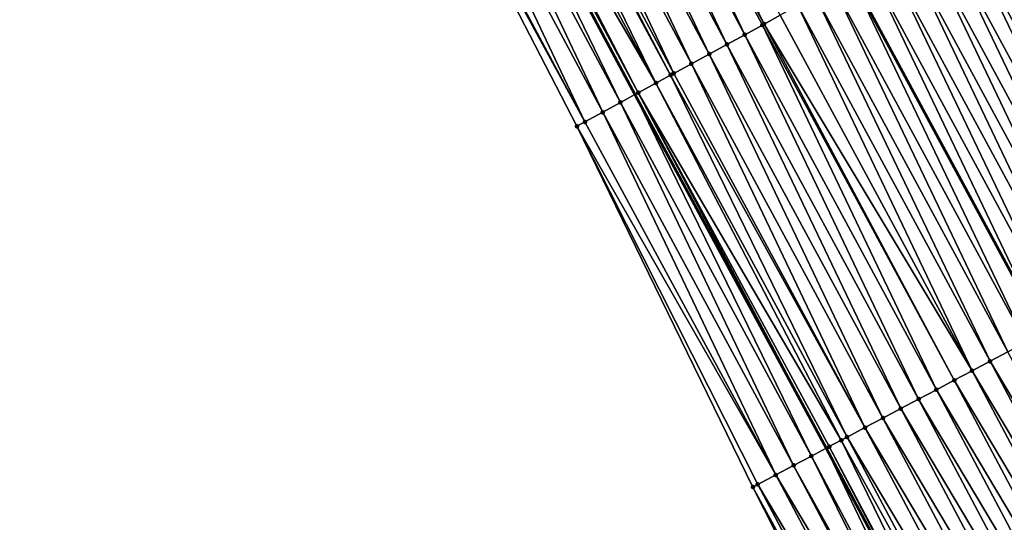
# Model space of a CAD drawing. Header units: feet. Extents: x 2007189 to 2022806, y 818621 to 837694.
# Tile 60 of 256: x 2013600 to 2013649, y 822511 to 822536. Entities that reach past the tile are written whole.
import ezdxf

# ---------------------------------------------------------------- set-up
doc = ezdxf.new("R2010")
doc.units = ezdxf.units.FT
doc.header["$MEASUREMENT"] = 0
for name, color, linetype, lineweight in [('EP_Travel Lane', 172, 'Continuous', 53), ('Road Shots', 141, 'Continuous', 100), ('Road X-Section', 40, 'Continuous', 13), ('STRIPING', 60, 'Continuous', 53)]:
    doc.layers.add(name, color=color, linetype=linetype, lineweight=lineweight)
doc.layers.add('I-77-MM17-21_SB-Surface-Border', color=7, linetype='Continuous')
doc.layers.add('I-77-MM17-21_SB-Surface-TIN', color=7, linetype='Continuous')

msp = doc.modelspace()

# ---------------------------------------------------------------- linework, layer by layer
at = {"layer": 'EP_Travel Lane'}
msp.add_polyline3d([(2013602.414953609, 822585.5651307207, 283.6625423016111), (2013611.674929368, 822567.8391824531, 283.4500857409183), (2013620.934966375, 822550.113116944, 283.2481432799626), (2013630.457976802, 822532.3226719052, 283.0395576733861), (2013639.918029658, 822514.8403200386, 282.8311415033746), (2013649.314343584, 822497.1863794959, 282.6095355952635), (2013658.710647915, 822479.5324569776, 282.3861820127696), (2013668.153765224, 822461.8602175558, 282.1784182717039), (2013677.585378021, 822444.2251766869, 281.9546730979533), (2013687.150770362, 822426.490936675, 281.7279655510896), (2013696.786529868, 822408.9666567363, 281.4900929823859), (2013706.422199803, 822391.4425396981, 281.2379546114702), (2013716.107903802, 822373.9438084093, 280.9847266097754), (2013725.804237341, 822356.453645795, 280.7101836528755), (2013735.566887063, 822338.9255964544, 280.4437142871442), (2013745.375128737, 822321.4973595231, 280.2089191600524), (2013755.183396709, 822304.0690758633, 279.9784433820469), (2013765.03961089, 822286.6387155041, 279.7475106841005)], dxfattribs=at)
at = {"layer": 'I-77-MM17-21_SB-Surface-Border', "color": 3, "linetype": 'Continuous', "lineweight": -3}
msp.add_polyline3d([(2013763.966193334, 822286.0306215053, 279.7816240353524), (2013752.295195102, 822302.4421633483, 280.0833801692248), (2013742.3930267, 822319.8173857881, 280.3290310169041), (2013732.204928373, 822337.0316951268, 280.5745248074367), (2013722.153734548, 822354.4279871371, 280.8320624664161), (2013712.239174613, 822371.7969407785, 281.121437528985), (2013702.325337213, 822389.1701713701, 281.3814704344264), (2013692.805138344, 822406.7581853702, 281.6396569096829), (2013683.138382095, 822424.264956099, 281.8998772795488), (2013673.46467904, 822442.0191811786, 282.1278760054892), (2013663.994292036, 822459.6340646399, 282.3073750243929), (2013654.811375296, 822477.4647707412, 282.4810267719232), (2013645.335117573, 822495.0767014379, 282.6757248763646), (2013636.291495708, 822512.917694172, 282.8866039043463), (2013627.590298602, 822530.7588964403, 283.0500569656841), (2013618.296222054, 822548.7349200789, 283.2206192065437), (2013609.634762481, 822566.7737431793, 283.4200001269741), (2013600.024632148, 822584.3169017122, 283.6222209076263)], dxfattribs=at)
at = {"layer": 'I-77-MM17-21_SB-Surface-TIN', "color": 128, "linetype": 'Continuous', "lineweight": -3}
for points in [[(2013636.847946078, 822535.8080541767, 282.9526130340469), (2013628.10196616, 822553.8587035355, 283.1597913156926), (2013627.300470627, 822553.4397892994, 283.1724963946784)], [(2013636.847946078, 822535.8080541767, 282.9526130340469), (2013637.640750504, 822536.2405445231, 282.9375260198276), (2013628.10196616, 822553.8587035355, 283.1597913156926)], [(2013635.884998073, 822535.282769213, 282.9693168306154), (2013627.300470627, 822553.4397892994, 283.1724963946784), (2013626.414226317, 822552.976571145, 283.1871535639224)], [(2013635.884998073, 822535.282769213, 282.9693168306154), (2013636.762878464, 822535.7616492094, 282.9541522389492), (2013627.300470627, 822553.4397892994, 283.1724963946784)], [(2013636.762878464, 822535.7616492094, 282.9541522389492), (2013636.847946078, 822535.8080541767, 282.9526130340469), (2013627.300470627, 822553.4397892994, 283.1724963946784)], [(2013635.007117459, 822534.8038896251, 282.9844424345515), (2013626.414226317, 822552.976571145, 283.1871535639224), (2013625.527986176, 822552.513345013, 283.2025262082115)], [(2013635.007117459, 822534.8038896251, 282.9844424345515), (2013635.884998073, 822535.282769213, 282.9693168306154), (2013626.414226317, 822552.976571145, 283.1871535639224)], [(2013634.12922571, 822534.3250304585, 282.9976193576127), (2013625.527986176, 822552.513345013, 283.2025262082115), (2013624.6417366, 822552.0501369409, 283.2162791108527)], [(2013634.12922571, 822534.3250304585, 282.9976193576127), (2013635.007117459, 822534.8038896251, 282.9844424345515), (2013625.527986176, 822552.513345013, 283.2025262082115)], [(2013633.251325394, 822533.8461870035, 283.0092970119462), (2013624.6417366, 822552.0501369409, 283.2162791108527), (2013623.755483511, 822551.5869355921, 283.2294289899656)], [(2013633.251325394, 822533.8461870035, 283.0092970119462), (2013634.12922571, 822534.3250304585, 282.9976193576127), (2013624.6417366, 822552.0501369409, 283.2162791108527)], [(2013632.3734166, 822533.3673590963, 283.0194910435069), (2013623.755483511, 822551.5869355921, 283.2294289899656), (2013622.869222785, 822551.1237488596, 283.2412679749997)], [(2013632.3734166, 822533.3673590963, 283.0194910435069), (2013633.251325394, 822533.8461870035, 283.0092970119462), (2013623.755483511, 822551.5869355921, 283.2294289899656)], [(2013631.495500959, 822532.8885437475, 283.0284866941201), (2013622.664524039, 822551.0167782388, 283.2432166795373), (2013621.982931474, 822550.660620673, 283.2478560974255)], [(2013632.221283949, 822533.284385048, 283.0211141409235), (2013622.869222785, 822551.1237488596, 283.2412679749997), (2013622.664524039, 822551.0167782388, 283.2432166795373)], [(2013631.495500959, 822532.8885437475, 283.0284866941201), (2013632.221283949, 822533.284385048, 283.0211141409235), (2013622.664524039, 822551.0167782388, 283.2432166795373)], [(2013632.221283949, 822533.284385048, 283.0211141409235), (2013632.3734166, 822533.3673590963, 283.0194910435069), (2013622.869222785, 822551.1237488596, 283.2412679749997)], [(2013630.617589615, 822532.4097205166, 283.0382344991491), (2013621.353213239, 822550.3316105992, 283.2492383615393), (2013621.096607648, 822550.1975547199, 283.2488625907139)], [(2013631.495500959, 822532.8885437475, 283.0284866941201), (2013621.982931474, 822550.660620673, 283.2478560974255), (2013621.353213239, 822550.3316105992, 283.2492383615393)], [(2013630.617589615, 822532.4097205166, 283.0382344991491), (2013631.495500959, 822532.8885437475, 283.0284866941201), (2013621.353213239, 822550.3316105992, 283.2492383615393)], [(2013628.861710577, 822531.4521774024, 283.047868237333), (2013620.210254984, 822549.7345439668, 283.2449182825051), (2013619.323867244, 822549.2716003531, 283.2349523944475)], [(2013629.739664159, 822531.9309231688, 283.0455124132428), (2013620.934966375, 822550.113116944, 283.2481432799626), (2013620.210254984, 822549.7345439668, 283.2449182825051)], [(2013628.861710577, 822531.4521774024, 283.047868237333), (2013629.739664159, 822531.9309231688, 283.0455124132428), (2013620.210254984, 822549.7345439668, 283.2449182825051)], [(2013621.096607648, 822550.1975547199, 283.2488625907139), (2013620.934966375, 822550.113116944, 283.2481432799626), (2013630.457976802, 822532.3226719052, 283.0395576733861)], [(2013629.739664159, 822531.9309231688, 283.0455124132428), (2013630.457976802, 822532.3226719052, 283.0395576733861), (2013620.934966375, 822550.113116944, 283.2481432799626)], [(2013630.617589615, 822532.4097205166, 283.0382344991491), (2013621.096607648, 822550.1975547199, 283.2488625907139), (2013630.457976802, 822532.3226719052, 283.0395576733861)], [(2013627.983750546, 822530.9734434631, 283.0490954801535), (2013619.323867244, 822549.2716003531, 283.2349523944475), (2013618.43746502, 822548.8086844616, 283.2225001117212)], [(2013627.983750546, 822530.9734434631, 283.0490954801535), (2013628.861710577, 822531.4521774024, 283.047868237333), (2013619.323867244, 822549.2716003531, 283.2349523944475)], [(2013627.983750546, 822530.9734434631, 283.0490954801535), (2013618.43746502, 822548.8086844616, 283.2225001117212), (2013618.296222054, 822548.7349200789, 283.2206192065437)], [(2013627.590298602, 822530.7588964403, 283.0500569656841), (2013627.983750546, 822530.9734434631, 283.0490954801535), (2013618.296222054, 822548.7349200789, 283.2206192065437)], [(2013657.739467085, 822524.2894661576, 282.4817379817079), (2013649.053035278, 822542.4662784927, 282.7123301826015), (2013648.175163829, 822541.9873820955, 282.7290597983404)], [(2013656.855966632, 822523.8210358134, 282.4981161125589), (2013648.175163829, 822541.9873820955, 282.7290597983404), (2013647.297306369, 822541.5084600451, 282.7482373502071)], [(2013656.855966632, 822523.8210358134, 282.4981161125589), (2013657.739467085, 822524.2894661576, 282.4817379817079), (2013648.175163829, 822541.9873820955, 282.7290597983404)], [(2013655.972499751, 822523.3525421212, 282.5206183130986), (2013647.297306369, 822541.5084600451, 282.7482373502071), (2013646.419433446, 822541.029566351, 282.7647090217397)], [(2013655.972499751, 822523.3525421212, 282.5206183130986), (2013656.855966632, 822523.8210358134, 282.4981161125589), (2013647.297306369, 822541.5084600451, 282.7482373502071)], [(2013655.089044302, 822522.8840268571, 282.5452059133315), (2013646.419433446, 822541.029566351, 282.7647090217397), (2013645.54157485, 822540.550646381, 282.7836880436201)], [(2013655.089044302, 822522.8840268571, 282.5452059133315), (2013655.972499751, 822523.3525421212, 282.5206183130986), (2013646.419433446, 822541.029566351, 282.7647090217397)], [(2013654.205551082, 822522.4155828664, 282.5629033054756), (2013645.54157485, 822540.550646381, 282.7836880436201), (2013644.663708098, 822540.0717413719, 282.8012394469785)], [(2013654.205551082, 822522.4155828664, 282.5629033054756), (2013655.089044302, 822522.8840268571, 282.5452059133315), (2013645.54157485, 822540.550646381, 282.7836880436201)], [(2013653.322070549, 822521.9471149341, 282.5829152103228), (2013644.663708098, 822540.0717413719, 282.8012394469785), (2013643.785833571, 822539.5928506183, 282.8174305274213)], [(2013653.322070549, 822521.9471149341, 282.5829152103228), (2013654.205551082, 822522.4155828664, 282.5629033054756), (2013644.663708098, 822540.0717413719, 282.8012394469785)], [(2013652.438590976, 822521.4786451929, 282.6031019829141), (2013643.785833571, 822539.5928506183, 282.8174305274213), (2013642.907966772, 822539.1139456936, 282.8349738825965)], [(2013652.438590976, 822521.4786451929, 282.6031019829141), (2013653.322070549, 822521.9471149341, 282.5829152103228), (2013643.785833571, 822539.5928506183, 282.8174305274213)], [(2013651.55508758, 822521.0102204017, 282.6189432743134), (2013642.907966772, 822539.1139456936, 282.8349738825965), (2013642.030088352, 822538.6350620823, 282.8504834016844)], [(2013651.55508758, 822521.0102204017, 282.6189432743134), (2013652.438590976, 822521.4786451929, 282.6031019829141), (2013642.907966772, 822539.1139456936, 282.8349738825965)], [(2013642.030088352, 822538.6350620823, 282.8504834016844), (2013641.152205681, 822538.1561842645, 282.8653963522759), (2013650.671550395, 822520.5418566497, 282.6288260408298)], [(2013651.55508758, 822521.0102204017, 282.6189432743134), (2013642.030088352, 822538.6350620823, 282.8504834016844), (2013650.671550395, 822520.5418566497, 282.6288260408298)], [(2013649.788081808, 822520.0733688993, 282.6508115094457), (2013641.152205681, 822538.1561842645, 282.8653963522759), (2013640.274337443, 822537.6772839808, 282.8825405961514)], [(2013649.788081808, 822520.0733688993, 282.6508115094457), (2013650.671550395, 822520.5418566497, 282.6288260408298), (2013641.152205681, 822538.1561842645, 282.8653963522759)], [(2013648.904621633, 822519.6048625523, 282.6745370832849), (2013640.274337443, 822537.6772839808, 282.8825405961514), (2013639.396474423, 822537.1983721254, 282.900745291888)], [(2013648.904621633, 822519.6048625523, 282.6745370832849), (2013649.788081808, 822520.0733688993, 282.6508115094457), (2013640.274337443, 822537.6772839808, 282.8825405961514)], [(2013648.021135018, 822519.136406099, 282.6934392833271), (2013639.396474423, 822537.1983721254, 282.900745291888), (2013638.518610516, 822536.7194618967, 282.9187947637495)], [(2013648.021135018, 822519.136406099, 282.6934392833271), (2013648.904621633, 822519.6048625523, 282.6745370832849), (2013639.396474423, 822537.1983721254, 282.900745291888)], [(2013647.137644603, 822518.6679568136, 282.7116485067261), (2013638.518610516, 822536.7194618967, 282.9187947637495), (2013637.640750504, 822536.2405445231, 282.9375260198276)], [(2013647.137644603, 822518.6679568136, 282.7116485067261), (2013648.021135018, 822519.136406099, 282.6934392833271), (2013638.518610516, 822536.7194618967, 282.9187947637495)], [(2013647.137644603, 822518.6679568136, 282.7116485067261), (2013637.640750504, 822536.2405445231, 282.9375260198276), (2013636.847946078, 822535.8080541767, 282.9526130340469)], [(2013645.370671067, 822517.7310444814, 282.7493973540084), (2013636.762878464, 822535.7616492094, 282.9541522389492), (2013635.884998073, 822535.282769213, 282.9693168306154)], [(2013646.254162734, 822518.1994914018, 282.7314167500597), (2013636.847946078, 822535.8080541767, 282.9526130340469), (2013636.762878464, 822535.7616492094, 282.9541522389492)], [(2013645.370671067, 822517.7310444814, 282.7493973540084), (2013646.254162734, 822518.1994914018, 282.7314167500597), (2013636.762878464, 822535.7616492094, 282.9541522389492)], [(2013646.254162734, 822518.1994914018, 282.7314167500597), (2013647.137644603, 822518.6679568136, 282.7116485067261), (2013636.847946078, 822535.8080541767, 282.9526130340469)], [(2013644.487178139, 822517.2625999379, 282.7671481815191), (2013635.884998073, 822535.282769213, 282.9693168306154), (2013635.007117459, 822534.8038896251, 282.9844424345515)], [(2013644.487178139, 822517.2625999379, 282.7671481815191), (2013645.370671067, 822517.7310444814, 282.7493973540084), (2013635.884998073, 822535.282769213, 282.9693168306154)], [(2013643.603677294, 822516.7941703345, 282.7834547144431), (2013635.007117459, 822534.8038896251, 282.9844424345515), (2013634.12922571, 822534.3250304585, 282.9976193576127)], [(2013643.603677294, 822516.7941703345, 282.7834547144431), (2013644.487178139, 822517.2625999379, 282.7671481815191), (2013635.007117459, 822534.8038896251, 282.9844424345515)], [(2013642.720154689, 822516.3257817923, 282.7957916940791), (2013634.12922571, 822534.3250304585, 282.9976193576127), (2013633.251325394, 822533.8461870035, 283.0092970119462)], [(2013642.720154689, 822516.3257817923, 282.7957916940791), (2013643.603677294, 822516.7941703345, 282.7834547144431), (2013634.12922571, 822534.3250304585, 282.9976193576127)], [(2013641.836626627, 822515.8574035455, 282.8071334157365), (2013633.251325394, 822533.8461870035, 283.0092970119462), (2013632.3734166, 822533.3673590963, 283.0194910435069)], [(2013641.836626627, 822515.8574035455, 282.8071334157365), (2013642.720154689, 822516.3257817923, 282.7957916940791), (2013633.251325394, 822533.8461870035, 283.0092970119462)], [(2013640.953099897, 822515.389022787, 282.8187179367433), (2013632.221283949, 822533.284385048, 283.0211141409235), (2013631.495500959, 822532.8885437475, 283.0284866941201)], [(2013641.836626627, 822515.8574035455, 282.8071334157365), (2013632.3734166, 822533.3673590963, 283.0194910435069), (2013632.221283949, 822533.284385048, 283.0211141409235)], [(2013640.953099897, 822515.389022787, 282.8187179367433), (2013641.836626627, 822515.8574035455, 282.8071334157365), (2013632.221283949, 822533.284385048, 283.0211141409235)], [(2013640.661799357, 822515.2346044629, 282.8219521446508), (2013631.495500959, 822532.8885437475, 283.0284866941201), (2013630.617589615, 822532.4097205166, 283.0382344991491)], [(2013640.661799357, 822515.2346044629, 282.8219521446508), (2013640.953099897, 822515.389022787, 282.8187179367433), (2013631.495500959, 822532.8885437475, 283.0284866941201)], [(2013639.186074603, 822514.4522081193, 282.8470252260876), (2013630.457976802, 822532.3226719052, 283.0395576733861), (2013629.739664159, 822531.9309231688, 283.0455124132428)], [(2013630.617589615, 822532.4097205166, 283.0382344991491), (2013630.457976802, 822532.3226719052, 283.0395576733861), (2013639.918029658, 822514.8403200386, 282.8311415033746)], [(2013639.186074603, 822514.4522081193, 282.8470252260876), (2013639.918029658, 822514.8403200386, 282.8311415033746), (2013630.457976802, 822532.3226719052, 283.0395576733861)], [(2013640.06955974, 822514.9206673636, 282.8278532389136), (2013630.617589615, 822532.4097205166, 283.0382344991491), (2013639.918029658, 822514.8403200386, 282.8311415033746)], [(2013640.06955974, 822514.9206673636, 282.8278532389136), (2013640.661799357, 822515.2346044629, 282.8219521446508), (2013630.617589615, 822532.4097205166, 283.0382344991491)], [(2013638.302576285, 822513.9837737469, 282.8637927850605), (2013629.739664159, 822531.9309231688, 283.0455124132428), (2013628.861710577, 822531.4521774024, 283.047868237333)], [(2013638.302576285, 822513.9837737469, 282.8637927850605), (2013639.186074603, 822514.4522081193, 282.8470252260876), (2013629.739664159, 822531.9309231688, 283.0455124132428)], [(2013637.419027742, 822513.51543415, 282.8713980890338), (2013628.861710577, 822531.4521774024, 283.047868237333), (2013627.983750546, 822530.9734434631, 283.0490954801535)], [(2013637.419027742, 822513.51543415, 282.8713980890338), (2013638.302576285, 822513.9837737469, 282.8637927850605), (2013628.861710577, 822531.4521774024, 283.047868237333)], [(2013637.419027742, 822513.51543415, 282.8713980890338), (2013627.983750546, 822530.9734434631, 283.0490954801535), (2013627.590298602, 822530.7588964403, 283.0500569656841)], [(2013636.291495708, 822512.917694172, 282.8866039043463), (2013636.535500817, 822513.0470537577, 282.8829472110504), (2013627.590298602, 822530.7588964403, 283.0500569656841)], [(2013636.535500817, 822513.0470537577, 282.8829472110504), (2013637.419027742, 822513.51543415, 282.8713980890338), (2013627.590298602, 822530.7588964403, 283.0500569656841)], [(2013658.269179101, 822501.9343053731, 282.4368714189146), (2013648.904621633, 822519.6048625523, 282.6745370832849), (2013648.021135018, 822519.136406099, 282.6934392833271)], [(2013657.385705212, 822501.4658249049, 282.4580952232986), (2013648.021135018, 822519.136406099, 282.6934392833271), (2013647.137644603, 822518.6679568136, 282.7116485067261)], [(2013657.385705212, 822501.4658249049, 282.4580952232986), (2013658.269179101, 822501.9343053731, 282.4368714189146), (2013648.021135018, 822519.136406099, 282.6934392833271)], [(2013656.502228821, 822500.9973491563, 282.478862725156), (2013647.137644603, 822518.6679568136, 282.7116485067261), (2013646.254162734, 822518.1994914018, 282.7314167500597)], [(2013656.502228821, 822500.9973491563, 282.478862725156), (2013657.385705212, 822501.4658249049, 282.4580952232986), (2013647.137644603, 822518.6679568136, 282.7116485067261)], [(2013655.618748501, 822500.5288808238, 282.4989133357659), (2013646.254162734, 822518.1994914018, 282.7314167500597), (2013645.370671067, 822517.7310444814, 282.7493973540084)], [(2013655.618748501, 822500.5288808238, 282.4989133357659), (2013656.502228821, 822500.9973491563, 282.478862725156), (2013646.254162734, 822518.1994914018, 282.7314167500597)], [(2013654.735272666, 822500.0604040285, 282.5197820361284), (2013645.370671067, 822517.7310444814, 282.7493973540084), (2013644.487178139, 822517.2625999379, 282.7671481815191)], [(2013654.735272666, 822500.0604040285, 282.5197820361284), (2013655.618748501, 822500.5288808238, 282.4989133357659), (2013645.370671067, 822517.7310444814, 282.7493973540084)], [(2013653.851779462, 822499.591960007, 282.5374823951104), (2013644.487178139, 822517.2625999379, 282.7671481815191), (2013643.603677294, 822516.7941703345, 282.7834547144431)], [(2013653.851779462, 822499.591960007, 282.5374823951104), (2013654.735272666, 822500.0604040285, 282.5197820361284), (2013644.487178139, 822517.2625999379, 282.7671481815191)], [(2013652.968284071, 822499.1235201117, 282.5547838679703), (2013643.603677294, 822516.7941703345, 282.7834547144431), (2013642.720154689, 822516.3257817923, 282.7957916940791)], [(2013652.968284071, 822499.1235201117, 282.5547838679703), (2013653.851779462, 822499.591960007, 282.5374823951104), (2013643.603677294, 822516.7941703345, 282.7834547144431)], [(2013652.084777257, 822498.6551017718, 282.5700015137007), (2013642.720154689, 822516.3257817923, 282.7957916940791), (2013641.836626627, 822515.8574035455, 282.8071334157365)], [(2013652.084777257, 822498.6551017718, 282.5700015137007), (2013652.968284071, 822499.1235201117, 282.5547838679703), (2013642.720154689, 822516.3257817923, 282.7957916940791)], [(2013651.201256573, 822498.1867096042, 282.5826889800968), (2013641.836626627, 822515.8574035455, 282.8071334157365), (2013640.953099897, 822515.389022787, 282.8187179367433)], [(2013651.201256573, 822498.1867096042, 282.5826889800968), (2013652.084777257, 822498.6551017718, 282.5700015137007), (2013641.836626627, 822515.8574035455, 282.8071334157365)], [(2013649.434205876, 822497.2499428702, 282.6063623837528), (2013640.661799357, 822515.2346044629, 282.8219521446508), (2013640.06955974, 822514.9206673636, 282.8278532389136)], [(2013650.317730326, 822497.7183279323, 282.5943618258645), (2013640.953099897, 822515.389022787, 282.8187179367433), (2013640.661799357, 822515.2346044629, 282.8219521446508)], [(2013649.434205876, 822497.2499428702, 282.6063623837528), (2013650.317730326, 822497.7183279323, 282.5943618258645), (2013640.661799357, 822515.2346044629, 282.8219521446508)], [(2013650.317730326, 822497.7183279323, 282.5943618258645), (2013651.201256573, 822498.1867096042, 282.5826889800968), (2013640.953099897, 822515.389022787, 282.8187179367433)], [(2013648.550743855, 822496.7814400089, 282.629750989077), (2013639.918029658, 822514.8403200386, 282.8311415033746), (2013639.186074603, 822514.4522081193, 282.8470252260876)], [(2013640.06955974, 822514.9206673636, 282.8278532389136), (2013639.918029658, 822514.8403200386, 282.8311415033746), (2013649.314343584, 822497.1863794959, 282.6095355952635)], [(2013648.550743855, 822496.7814400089, 282.629750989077), (2013649.314343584, 822497.1863794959, 282.6095355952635), (2013639.918029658, 822514.8403200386, 282.8311415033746)], [(2013649.434205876, 822497.2499428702, 282.6063623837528), (2013640.06955974, 822514.9206673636, 282.8278532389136), (2013649.314343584, 822497.1863794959, 282.6095355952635)], [(2013648.039045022, 822496.5101267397, 282.6401026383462), (2013639.186074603, 822514.4522081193, 282.8470252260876), (2013638.302576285, 822513.9837737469, 282.8637927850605)], [(2013648.039045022, 822496.5101267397, 282.6401026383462), (2013648.550743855, 822496.7814400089, 282.629750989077), (2013639.186074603, 822514.4522081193, 282.8470252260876)], [(2013647.667223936, 822496.3130463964, 282.6425781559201), (2013638.302576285, 822513.9837737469, 282.8637927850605), (2013637.419027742, 822513.51543415, 282.8713980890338)], [(2013647.667223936, 822496.3130463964, 282.6425781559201), (2013648.039045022, 822496.5101267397, 282.6401026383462), (2013638.302576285, 822513.9837737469, 282.8637927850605)], [(2013646.783683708, 822495.8446911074, 282.6517004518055), (2013637.419027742, 822513.51543415, 282.8713980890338), (2013636.535500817, 822513.0470537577, 282.8829472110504)], [(2013646.783683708, 822495.8446911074, 282.6517004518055), (2013647.667223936, 822496.3130463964, 282.6425781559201), (2013637.419027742, 822513.51543415, 282.8713980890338)], [(2013645.900166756, 822495.3762918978, 282.6650686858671), (2013636.535500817, 822513.0470537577, 282.8829472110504), (2013636.291495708, 822512.917694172, 282.8866039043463)], [(2013645.335117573, 822495.0767014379, 282.6757248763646), (2013645.900166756, 822495.3762918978, 282.6650686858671), (2013636.291495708, 822512.917694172, 282.8866039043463)], [(2013645.900166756, 822495.3762918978, 282.6650686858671), (2013646.783683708, 822495.8446911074, 282.6517004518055), (2013636.535500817, 822513.0470537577, 282.8829472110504)]]:
    msp.add_3dface(points, dxfattribs=at)
at = {"layer": 'Road Shots', "lineweight": 100}
for p in [(2013636.762878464, 822535.7616492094, 282.9541522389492), (2013636.847946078, 822535.8080541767, 282.9526130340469), (2013635.884998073, 822535.282769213, 282.9693168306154), (2013635.007117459, 822534.8038896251, 282.9844424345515), (2013634.12922571, 822534.3250304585, 282.9976193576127), (2013633.251325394, 822533.8461870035, 283.0092970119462), (2013632.221283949, 822533.284385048, 283.0211141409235), (2013632.3734166, 822533.3673590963, 283.0194910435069), (2013631.495500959, 822532.8885437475, 283.0284866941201), (2013630.617589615, 822532.4097205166, 283.0382344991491), (2013629.739664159, 822531.9309231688, 283.0455124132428), (2013628.861710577, 822531.4521774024, 283.047868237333), (2013627.590298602, 822530.7588964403, 283.0500569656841), (2013627.590298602, 822530.7588964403, 283.0500569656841), (2013627.983750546, 822530.9734434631, 283.0490954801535), (2013648.021135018, 822519.136406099, 282.6934392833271), (2013647.137644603, 822518.6679568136, 282.7116485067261), (2013646.254162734, 822518.1994914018, 282.7314167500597), (2013645.370671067, 822517.7310444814, 282.7493973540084), (2013644.487178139, 822517.2625999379, 282.7671481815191), (2013643.603677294, 822516.7941703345, 282.7834547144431), (2013642.720154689, 822516.3257817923, 282.7957916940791), (2013641.836626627, 822515.8574035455, 282.8071334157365), (2013640.661799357, 822515.2346044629, 282.8219521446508), (2013640.953099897, 822515.389022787, 282.8187179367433), (2013640.06955974, 822514.9206673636, 282.8278532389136), (2013639.186074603, 822514.4522081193, 282.8470252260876), (2013638.302576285, 822513.9837737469, 282.8637927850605), (2013637.419027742, 822513.51543415, 282.8713980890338), (2013636.291495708, 822512.917694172, 282.8866039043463), (2013636.535500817, 822513.0470537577, 282.8829472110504)]:
    msp.add_point(p, dxfattribs=at)
at = {"layer": 'Road X-Section', "extrusion": (-0.4786869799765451, 0.8779045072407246, 0.01193529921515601), "elevation": -241790.4711310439, "flags": 128}
msp.add_lwpolyline([(-2161688.921787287, 3168.701790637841), (-2161687.921787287, 3168.739584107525), (-2161686.921787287, 3168.762810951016), (-2161685.921787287, 3168.779657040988), (-2161684.921787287, 3168.796387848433), (-2161683.921787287, 3168.81556676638), (-2161682.921787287, 3168.832039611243), (-2161681.921787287, 3168.851019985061), (-2161680.921787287, 3168.868572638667), (-2161679.921787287, 3168.884764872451), (-2161678.921787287, 3168.902309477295), (-2161677.921787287, 3168.91782010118), (-2161676.921787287, 3168.932734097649), (-2161675.921787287, 3168.949879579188), (-2161674.921787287, 3168.968085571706), (-2161673.921787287, 3168.986136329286), (-2161672.921787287, 3169.004868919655), (-2161672.018688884, 3169.019957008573), (-2161671.921787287, 3169.021496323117), (-2161670.921787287, 3169.036661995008), (-2161669.921787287, 3169.051788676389), (-2161668.921787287, 3169.064966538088), (-2161667.921787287, 3169.076645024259), (-2161666.921787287, 3169.086839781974), (-2161666.748498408, 3169.088462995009), (-2161665.921787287, 3169.095836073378), (-2161664.921787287, 3169.105584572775), (-2161663.921787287, 3169.1128630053), (-2161662.921787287, 3169.115218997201), (-2161661.921787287, 3169.116446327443), (-2161661.473641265, 3169.117407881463), (-2161661.473641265, 3169.117407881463)], dxfattribs=at)
at = {"layer": 'Road X-Section', "extrusion": (-0.4682288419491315, 0.8835296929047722, 0.01170612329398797), "elevation": -216124.6917877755, "flags": 128}
msp.add_lwpolyline([(-2164409.302535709, 2812.482676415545), (-2164408.302535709, 2812.559600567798), (-2164407.302535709, 2812.599068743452), (-2164406.8662659, 2812.609029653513), (-2164406.302535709, 2812.619556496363), (-2164405.302535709, 2812.637053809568), (-2164404.302535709, 2812.656747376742), (-2164403.302535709, 2812.673126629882), (-2164402.302535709, 2812.695630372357), (-2164401.302535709, 2812.720219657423), (-2164400.302535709, 2812.737918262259), (-2164399.302535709, 2812.757931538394), (-2164398.302535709, 2812.778119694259), (-2164397.302535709, 2812.793962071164), (-2164396.302535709, 2812.803845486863), (-2164395.302535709, 2812.825832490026), (-2164394.302535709, 2812.849559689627), (-2164393.302535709, 2812.868463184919), (-2164392.302535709, 2812.886673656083), (-2164391.302535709, 2812.906443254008), (-2164390.302535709, 2812.924425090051), (-2164389.302535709, 2812.942177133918), (-2164388.302535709, 2812.958484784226), (-2164387.302535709, 2812.97082260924), (-2164386.302535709, 2812.982165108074), (-2164385.302535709, 2812.993750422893), (-2164384.972837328, 2812.996984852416), (-2164384.302535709, 2813.002886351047), (-2164383.302535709, 2813.022059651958), (-2164382.302535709, 2813.038828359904), (-2164381.302535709, 2813.046434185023), (-2164380.302535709, 2813.057984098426), (-2164380.026361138, 2813.061641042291)], dxfattribs=at)
at = {"layer": 'STRIPING'}
msp.add_polyline3d([(2013613.21066132, 822591.2068475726, 283.5498508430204), (2013622.471178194, 822573.4813595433, 283.32488540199), (2013631.731656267, 822555.7559457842, 283.0932589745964), (2013641.152205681, 822538.1561842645, 282.8653963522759), (2013650.671550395, 822520.5418566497, 282.6288260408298), (2013660.036101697, 822502.8713111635, 282.3900312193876), (2013669.400670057, 822485.2007334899, 282.1543487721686), (2013678.816033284, 822467.5654974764, 281.9375378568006), (2013688.247163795, 822449.9304615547, 281.6936983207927), (2013697.744405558, 822432.3653040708, 281.457920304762), (2013707.437521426, 822414.8730942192, 281.2008022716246), (2013717.130626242, 822397.3809043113, 280.9419319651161), (2013726.82616831, 822379.8906447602, 280.6734924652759), (2013736.522583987, 822362.4003339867, 280.4116059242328), (2013746.246785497, 822344.9403896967, 280.1365476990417), (2013756.054862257, 822327.5124458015, 279.874646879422), (2013765.863086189, 822310.0842403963, 279.6369325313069), (2013775.704067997, 822292.6803032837, 279.3974738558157)], dxfattribs=at)

doc.saveas('drawing.dxf')
